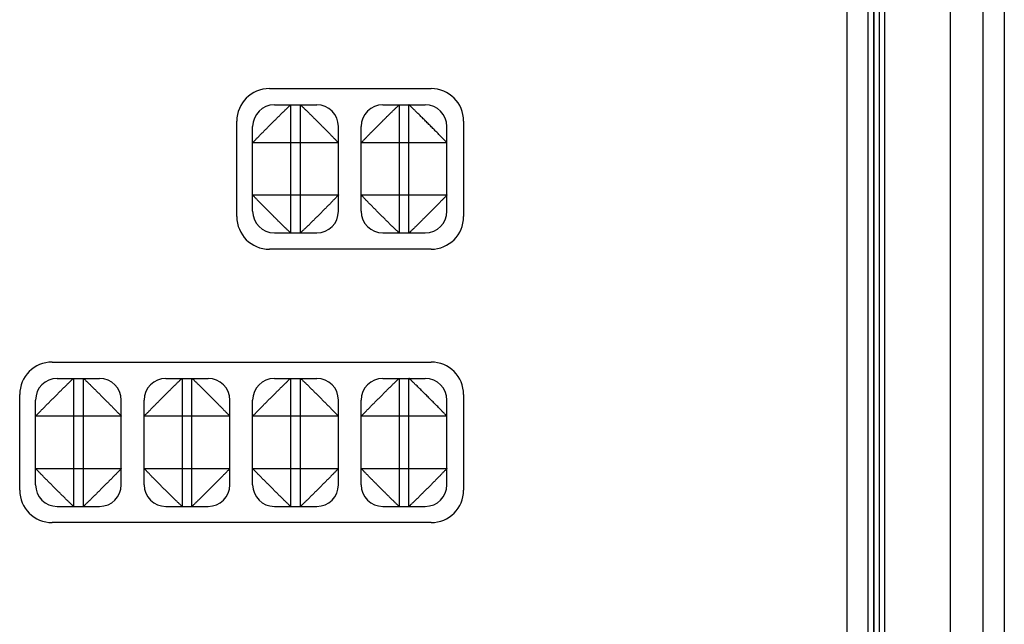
# Model space of a CAD drawing. Header units: inches. Extents: x 0 to 34, y 0 to 22.
# Tile 12 of 78: x 7.431 to 8.338, y 12.08 to 12.637. Entities that reach past the tile are written whole.
import ezdxf

# ---------------------------------------------------------------- set-up
doc = ezdxf.new("R2010")
doc.units = ezdxf.units.IN
doc.header["$LTSCALE"] = 1.87
doc.header["$MEASUREMENT"] = 0
doc.layers.get('0').update_dxf_attribs({"linetype": 'CONTINUOUS'})

msp = doc.modelspace()

# ---------------------------------------------------------------- linework, layer by layer
at = {"color": 7, "linetype": 'CONTINUOUS'}
for p, q in [((8.31898, 8.26771), (8.31898, 13.06551)), ((8.33845, 13.06551), (8.33845, 8.26772)), ((8.22845, 8.31597), (8.22845, 13.01813)), ((8.19345, 12.95183), (8.19345, 8.38351)), ((8.2131, 8.3835), (8.2131, 12.95182)), ((8.2181, 12.95181), (8.2181, 8.38352)), ((8.21829, 8.38352), (8.21829, 12.95181)), ((8.22328, 12.95182), (8.22328, 8.38351)), ((8.28845, 12.84725), (8.28845, 8.31597)), ((7.66131, 12.57385), (7.81031, 12.57385)), ((7.66595, 12.55885), (7.70495, 12.55885)), ((7.68095, 12.55885), (7.68095, 12.44085)), ((7.68995, 12.44085), (7.68995, 12.55885)), ((7.76595, 12.55885), (7.80495, 12.55885)), ((7.78095, 12.55885), (7.78095, 12.44085)), ((7.78995, 12.44085), (7.78995, 12.55885)), ((7.63131, 12.45585), (7.63131, 12.54385)), ((7.64595, 12.46085), (7.64595, 12.53885)), ((7.72495, 12.46085), (7.72495, 12.53885)), ((7.74595, 12.46085), (7.74595, 12.53885)), ((7.82495, 12.46085), (7.82495, 12.53885)), ((7.84031, 12.54385), (7.84031, 12.45585)), ((7.72495, 12.52385), (7.64595, 12.52385)), ((7.82495, 12.52385), (7.74595, 12.52385)), ((7.64595, 12.47585), (7.72495, 12.47585)), ((7.74595, 12.47585), (7.82495, 12.47585)), ((7.66595, 12.44085), (7.70495, 12.44085)), ((7.76595, 12.44085), (7.80495, 12.44085)), ((7.81031, 12.42585), (7.66131, 12.42585)), ((7.46131, 12.32185), (7.81031, 12.32185)), ((7.46595, 12.30685), (7.50495, 12.30685)), ((7.48095, 12.30685), (7.48095, 12.18885)), ((7.48995, 12.18885), (7.48995, 12.30685)), ((7.56595, 12.30685), (7.60495, 12.30685)), ((7.58095, 12.30685), (7.58095, 12.18885)), ((7.58995, 12.18885), (7.58995, 12.30685)), ((7.66595, 12.30685), (7.70495, 12.30685)), ((7.68095, 12.30685), (7.68095, 12.18885)), ((7.68995, 12.18885), (7.68995, 12.30685)), ((7.76595, 12.30685), (7.80495, 12.30685)), ((7.78095, 12.30685), (7.78095, 12.18885)), ((7.78995, 12.18885), (7.78995, 12.30685)), ((7.43131, 12.20385), (7.43131, 12.29185)), ((7.84031, 12.29185), (7.84031, 12.20385)), ((7.44595, 12.20885), (7.44595, 12.28685)), ((7.52495, 12.20885), (7.52495, 12.28685)), ((7.54595, 12.20885), (7.54595, 12.28685)), ((7.62495, 12.20885), (7.62495, 12.28685)), ((7.64595, 12.20885), (7.64595, 12.28685)), ((7.72495, 12.20885), (7.72495, 12.28685)), ((7.74595, 12.20885), (7.74595, 12.28685)), ((7.82495, 12.20885), (7.82495, 12.28685)), ((7.52495, 12.27185), (7.44595, 12.27185)), ((7.62495, 12.27185), (7.54595, 12.27185)), ((7.72495, 12.27185), (7.64595, 12.27185)), ((7.82495, 12.27185), (7.74595, 12.27185)), ((7.44595, 12.22385), (7.52495, 12.22385)), ((7.54595, 12.22385), (7.62495, 12.22385)), ((7.64595, 12.22385), (7.72495, 12.22385)), ((7.74595, 12.22385), (7.82495, 12.22385)), ((7.46595, 12.18885), (7.50495, 12.18885)), ((7.56595, 12.18885), (7.60495, 12.18885)), ((7.66595, 12.18885), (7.70495, 12.18885)), ((7.76595, 12.18885), (7.80495, 12.18885)), ((7.81031, 12.17385), (7.46131, 12.17385))]:
    msp.add_line(p, q, dxfattribs=at)
for centre, radius, start, end in [((7.66131, 12.54385), 0.03, 90, 180), ((7.81031, 12.54385), 0.03, 0, 90), ((7.66595, 12.53885), 0.02, 90, 180), ((7.70495, 12.53885), 0.02, 0, 90), ((7.76595, 12.53885), 0.02, 90, 180), ((7.80495, 12.53885), 0.02, 0, 90), ((7.66131, 12.45585), 0.03, 180, 270), ((7.66595, 12.46085), 0.02, 180, 270), ((7.70495, 12.46085), 0.02, 270, 360), ((7.76595, 12.46085), 0.02, 180, 270), ((7.80495, 12.46085), 0.02, 270, 360), ((7.81031, 12.45585), 0.03, 270, 360), ((7.46131, 12.29185), 0.03, 90, 180), ((7.81031, 12.29185), 0.03, 0, 90), ((7.46595, 12.28685), 0.02, 90, 180), ((7.50495, 12.28685), 0.02, 0, 90), ((7.56595, 12.28685), 0.02, 90, 180), ((7.60495, 12.28685), 0.02, 0, 90), ((7.66595, 12.28685), 0.02, 90, 180), ((7.70495, 12.28685), 0.02, 0, 90), ((7.76595, 12.28685), 0.02, 90, 180), ((7.80495, 12.28685), 0.02, 0, 90), ((7.46131, 12.20385), 0.03, 180, 270), ((7.46595, 12.20885), 0.02, 180, 270), ((7.50495, 12.20885), 0.02, 270, 360), ((7.56595, 12.20885), 0.02, 180, 270), ((7.60495, 12.20885), 0.02, 270, 360), ((7.66595, 12.20885), 0.02, 180, 270), ((7.70495, 12.20885), 0.02, 270, 360), ((7.76595, 12.20885), 0.02, 180, 270), ((7.80495, 12.20885), 0.02, 270, 360), ((7.81031, 12.20385), 0.03, 270, 360)]:
    msp.add_arc(centre, radius, start, end, dxfattribs=at)
for points, knots in [([(7.64595, 12.52385), (7.64595, 12.52391), (7.64608, 12.52404), (7.64629, 12.5243), (7.64667, 12.5247), (7.64716, 12.52522), (7.64778, 12.52586), (7.64851, 12.52662), (7.64935, 12.52747), (7.65027, 12.52842), (7.65127, 12.52946), (7.65235, 12.53058), (7.65348, 12.53176), (7.65463, 12.53294), (7.65579, 12.5341), (7.65693, 12.53523), (7.65807, 12.53635), (7.6592, 12.53748), (7.66034, 12.53864), (7.6615, 12.53982), (7.66269, 12.54102), (7.66391, 12.54223), (7.66513, 12.54343), (7.66632, 12.54461), (7.66747, 12.54576), (7.66859, 12.54688), (7.66972, 12.54801), (7.67085, 12.54914), (7.672, 12.55029), (7.67316, 12.55144), (7.67432, 12.55255), (7.67544, 12.55363), (7.67648, 12.55464), (7.67744, 12.55557), (7.6783, 12.5564), (7.67904, 12.55712), (7.67968, 12.55773), (7.68019, 12.5582), (7.68056, 12.55855), (7.6808, 12.55873), (7.68091, 12.55885), (7.68095, 12.55885)], [0, 0, 0, 0, 0.003157, 0.010173, 0.02106, 0.0357, 0.053878, 0.075227, 0.099351, 0.12608, 0.155362, 0.187061, 0.220323, 0.25401, 0.287105, 0.319518, 0.351618, 0.383875, 0.416612, 0.449984, 0.484168, 0.519061, 0.553899, 0.587826, 0.620417, 0.652326, 0.684298, 0.716809, 0.74974, 0.7828, 0.815519, 0.847093, 0.876678, 0.903698, 0.927894, 0.949032, 0.9668, 0.980902, 0.991158, 0.997501, 1, 1, 1, 1]), ([(7.68995, 12.55885), (7.69001, 12.55885), (7.69014, 12.55873), (7.6904, 12.55852), (7.6908, 12.55814), (7.69132, 12.55765), (7.69196, 12.55702), (7.69272, 12.55629), (7.69357, 12.55546), (7.69452, 12.55454), (7.69556, 12.55354), (7.69668, 12.55246), (7.69786, 12.55133), (7.69904, 12.55018), (7.7002, 12.54902), (7.70133, 12.54787), (7.70245, 12.54674), (7.70358, 12.5456), (7.70474, 12.54447), (7.70592, 12.5433), (7.70712, 12.54211), (7.70833, 12.5409), (7.70953, 12.53968), (7.71071, 12.53849), (7.71186, 12.53734), (7.71298, 12.53622), (7.71411, 12.53509), (7.71524, 12.53395), (7.71639, 12.5328), (7.71754, 12.53164), (7.71865, 12.53049), (7.71973, 12.52937), (7.72074, 12.52832), (7.72167, 12.52737), (7.7225, 12.52651), (7.72322, 12.52576), (7.72383, 12.52513), (7.7243, 12.52462), (7.72465, 12.52425), (7.72483, 12.52401), (7.72495, 12.5239), (7.72495, 12.52385)], [0, 0, 0, 0, 0.003157, 0.010173, 0.02106, 0.0357, 0.053878, 0.075227, 0.099351, 0.12608, 0.155362, 0.187061, 0.220323, 0.25401, 0.287105, 0.319518, 0.351618, 0.383875, 0.416612, 0.449984, 0.484168, 0.519061, 0.553899, 0.587826, 0.620417, 0.652326, 0.684298, 0.716809, 0.74974, 0.7828, 0.815519, 0.847093, 0.876678, 0.903698, 0.927894, 0.949032, 0.9668, 0.980902, 0.991158, 0.997501, 1, 1, 1, 1]), ([(7.74595, 12.52385), (7.74595, 12.52391), (7.74608, 12.52404), (7.74629, 12.5243), (7.74667, 12.5247), (7.74716, 12.52522), (7.74778, 12.52586), (7.74851, 12.52662), (7.74935, 12.52747), (7.75027, 12.52842), (7.75127, 12.52946), (7.75235, 12.53058), (7.75348, 12.53176), (7.75463, 12.53294), (7.75579, 12.5341), (7.75693, 12.53523), (7.75807, 12.53635), (7.7592, 12.53748), (7.76034, 12.53864), (7.7615, 12.53982), (7.76269, 12.54102), (7.76391, 12.54223), (7.76513, 12.54343), (7.76632, 12.54461), (7.76747, 12.54576), (7.76859, 12.54688), (7.76972, 12.54801), (7.77085, 12.54914), (7.772, 12.55029), (7.77316, 12.55144), (7.77432, 12.55255), (7.77544, 12.55363), (7.77648, 12.55464), (7.77744, 12.55557), (7.7783, 12.5564), (7.77904, 12.55712), (7.77968, 12.55773), (7.78019, 12.5582), (7.78056, 12.55855), (7.7808, 12.55873), (7.78091, 12.55885), (7.78095, 12.55885)], [0, 0, 0, 0, 0.003157, 0.010173, 0.02106, 0.0357, 0.053878, 0.075227, 0.099351, 0.12608, 0.155362, 0.187061, 0.220323, 0.25401, 0.287105, 0.319518, 0.351618, 0.383875, 0.416612, 0.449984, 0.484168, 0.519061, 0.553899, 0.587826, 0.620417, 0.652326, 0.684298, 0.716809, 0.74974, 0.7828, 0.815519, 0.847093, 0.876678, 0.903698, 0.927894, 0.949032, 0.9668, 0.980902, 0.991158, 0.997501, 1, 1, 1, 1]), ([(7.82495, 12.52385), (7.82495, 12.52391), (7.82483, 12.52404), (7.82463, 12.52429), (7.82427, 12.52466), (7.8238, 12.52516), (7.82321, 12.52578), (7.82251, 12.5265), (7.82171, 12.52732), (7.82081, 12.52825), (7.8198, 12.52929), (7.8187, 12.53044), (7.81749, 12.53169), (7.8162, 12.53301), (7.81485, 12.53438), (7.81344, 12.53577), (7.812, 12.53719), (7.81053, 12.53866), (7.80906, 12.54015), (7.80758, 12.54165), (7.80608, 12.54315), (7.80458, 12.54463), (7.8031, 12.54609), (7.80166, 12.54752), (7.80027, 12.54892), (7.79893, 12.55026), (7.79764, 12.55154), (7.7964, 12.55274), (7.79526, 12.55384), (7.79422, 12.55484), (7.7933, 12.55573), (7.79248, 12.55653), (7.79177, 12.55721), (7.79117, 12.55779), (7.79068, 12.55823), (7.79033, 12.55857), (7.79009, 12.55874), (7.78999, 12.55885), (7.78995, 12.55885)], [0, 0, 0, 0, 0.003084, 0.009811, 0.020215, 0.034185, 0.051538, 0.071966, 0.095163, 0.121203, 0.150217, 0.182593, 0.217935, 0.255494, 0.294468, 0.334508, 0.375502, 0.41732, 0.459742, 0.502507, 0.545379, 0.588068, 0.630179, 0.671289, 0.711087, 0.749448, 0.786277, 0.821233, 0.853605, 0.882768, 0.908624, 0.931481, 0.951504, 0.968465, 0.981962, 0.991746, 0.997729, 1, 1, 1, 1]), ([(7.68095, 12.44085), (7.6809, 12.44085), (7.68076, 12.44098), (7.6805, 12.44119), (7.68011, 12.44157), (7.67959, 12.44206), (7.67895, 12.44268), (7.67819, 12.44341), (7.67734, 12.44425), (7.67639, 12.44517), (7.67535, 12.44617), (7.67423, 12.44725), (7.67305, 12.44838), (7.67187, 12.44953), (7.67071, 12.45069), (7.66958, 12.45183), (7.66846, 12.45297), (7.66733, 12.4541), (7.66617, 12.45524), (7.66499, 12.4564), (7.66379, 12.45759), (7.66258, 12.45881), (7.66138, 12.46003), (7.6602, 12.46122), (7.65905, 12.46237), (7.65793, 12.46349), (7.6568, 12.46462), (7.65566, 12.46575), (7.65452, 12.4669), (7.65337, 12.46806), (7.65225, 12.46922), (7.65118, 12.47034), (7.65017, 12.47138), (7.64924, 12.47234), (7.64841, 12.4732), (7.64769, 12.47394), (7.64708, 12.47458), (7.64661, 12.47509), (7.64625, 12.47546), (7.64608, 12.4757), (7.64595, 12.47581), (7.64595, 12.47585)], [0, 0, 0, 0, 0.003157, 0.010173, 0.02106, 0.0357, 0.053878, 0.075227, 0.099351, 0.12608, 0.155362, 0.187061, 0.220323, 0.25401, 0.287105, 0.319518, 0.351618, 0.383875, 0.416612, 0.449984, 0.484168, 0.519061, 0.553899, 0.587826, 0.620417, 0.652326, 0.684298, 0.716809, 0.74974, 0.7828, 0.815519, 0.847093, 0.876678, 0.903698, 0.927894, 0.949032, 0.9668, 0.980902, 0.991158, 0.997501, 1, 1, 1, 1]), ([(7.72495, 12.47585), (7.72495, 12.47581), (7.72483, 12.4757), (7.72465, 12.47546), (7.7243, 12.47509), (7.72383, 12.47458), (7.72322, 12.47395), (7.7225, 12.4732), (7.72167, 12.47234), (7.72074, 12.47139), (7.71973, 12.47034), (7.71865, 12.46921), (7.71752, 12.46805), (7.71638, 12.46689), (7.71524, 12.46575), (7.71411, 12.46463), (7.71298, 12.4635), (7.71185, 12.46236), (7.71071, 12.46121), (7.70954, 12.46002), (7.70834, 12.45882), (7.70713, 12.45761), (7.70592, 12.45641), (7.70475, 12.45525), (7.7036, 12.45411), (7.70248, 12.45299), (7.70136, 12.45187), (7.70022, 12.45072), (7.69907, 12.44956), (7.69789, 12.4484), (7.69672, 12.44727), (7.69558, 12.44619), (7.69452, 12.44517), (7.69357, 12.44424), (7.69271, 12.44341), (7.69195, 12.44267), (7.69131, 12.44205), (7.69079, 12.44156), (7.6904, 12.44118), (7.69014, 12.44098), (7.69001, 12.44085), (7.68995, 12.44085)], [0, 0, 0, 0, 0.002498, 0.008838, 0.019091, 0.033188, 0.05094, 0.072038, 0.096173, 0.123154, 0.152809, 0.184651, 0.217672, 0.250781, 0.283329, 0.315449, 0.347467, 0.379758, 0.412542, 0.446041, 0.480461, 0.515388, 0.549971, 0.583398, 0.615672, 0.647502, 0.679531, 0.712102, 0.745197, 0.778692, 0.812035, 0.844116, 0.87383, 0.900793, 0.925026, 0.946371, 0.964534, 0.979142, 0.98997, 0.996914, 1, 1, 1, 1]), ([(7.78095, 12.44085), (7.7809, 12.44085), (7.78076, 12.44098), (7.7805, 12.44119), (7.78011, 12.44157), (7.77959, 12.44206), (7.77895, 12.44268), (7.77819, 12.44341), (7.77734, 12.44425), (7.77639, 12.44517), (7.77535, 12.44617), (7.77423, 12.44725), (7.77305, 12.44838), (7.77187, 12.44953), (7.77071, 12.45069), (7.76958, 12.45183), (7.76846, 12.45297), (7.76733, 12.4541), (7.76617, 12.45524), (7.76499, 12.4564), (7.76379, 12.45759), (7.76258, 12.45881), (7.76138, 12.46003), (7.7602, 12.46122), (7.75905, 12.46237), (7.75793, 12.46349), (7.7568, 12.46462), (7.75566, 12.46575), (7.75452, 12.4669), (7.75337, 12.46806), (7.75225, 12.46922), (7.75118, 12.47034), (7.75017, 12.47138), (7.74924, 12.47234), (7.74841, 12.4732), (7.74769, 12.47394), (7.74708, 12.47458), (7.74661, 12.47509), (7.74625, 12.47546), (7.74608, 12.4757), (7.74595, 12.47581), (7.74595, 12.47585)], [0, 0, 0, 0, 0.003157, 0.010173, 0.02106, 0.0357, 0.053878, 0.075227, 0.099351, 0.12608, 0.155362, 0.187061, 0.220323, 0.25401, 0.287105, 0.319518, 0.351618, 0.383875, 0.416612, 0.449984, 0.484168, 0.519061, 0.553899, 0.587826, 0.620417, 0.652326, 0.684298, 0.716809, 0.74974, 0.7828, 0.815519, 0.847093, 0.876678, 0.903698, 0.927894, 0.949032, 0.9668, 0.980902, 0.991158, 0.997501, 1, 1, 1, 1]), ([(7.82495, 12.47585), (7.82495, 12.4758), (7.82483, 12.47566), (7.82462, 12.4754), (7.82424, 12.47501), (7.82375, 12.47449), (7.82312, 12.47385), (7.82239, 12.47309), (7.82156, 12.47224), (7.82064, 12.47129), (7.81964, 12.47025), (7.81856, 12.46913), (7.81743, 12.46795), (7.81628, 12.46677), (7.81512, 12.46561), (7.81397, 12.46448), (7.81284, 12.46336), (7.8117, 12.46223), (7.81057, 12.46107), (7.8094, 12.45989), (7.80821, 12.45869), (7.807, 12.45748), (7.80578, 12.45628), (7.80459, 12.4551), (7.80344, 12.45395), (7.80232, 12.45283), (7.80119, 12.4517), (7.80005, 12.45056), (7.7989, 12.44942), (7.79774, 12.44827), (7.79659, 12.44715), (7.79547, 12.44608), (7.79442, 12.44507), (7.79347, 12.44414), (7.79261, 12.44331), (7.79186, 12.44259), (7.79123, 12.44198), (7.79072, 12.44151), (7.79035, 12.44115), (7.79011, 12.44098), (7.79, 12.44085), (7.78995, 12.44085)], [0, 0, 0, 0, 0.003157, 0.010173, 0.02106, 0.0357, 0.053878, 0.075227, 0.099351, 0.12608, 0.155362, 0.187061, 0.220323, 0.25401, 0.287105, 0.319518, 0.351618, 0.383875, 0.416612, 0.449984, 0.484168, 0.519061, 0.553899, 0.587826, 0.620417, 0.652326, 0.684298, 0.716809, 0.74974, 0.7828, 0.815519, 0.847093, 0.876678, 0.903698, 0.927894, 0.949032, 0.9668, 0.980902, 0.991158, 0.997501, 1, 1, 1, 1]), ([(7.44595, 12.27185), (7.44595, 12.27191), (7.44608, 12.27204), (7.44629, 12.2723), (7.44667, 12.2727), (7.44716, 12.27322), (7.44778, 12.27386), (7.44851, 12.27462), (7.44935, 12.27547), (7.45027, 12.27642), (7.45127, 12.27746), (7.45235, 12.27858), (7.45348, 12.27976), (7.45463, 12.28094), (7.45579, 12.2821), (7.45693, 12.28323), (7.45807, 12.28435), (7.4592, 12.28548), (7.46034, 12.28664), (7.4615, 12.28782), (7.46269, 12.28902), (7.46391, 12.29023), (7.46513, 12.29143), (7.46632, 12.29261), (7.46747, 12.29376), (7.46859, 12.29488), (7.46972, 12.29601), (7.47085, 12.29714), (7.472, 12.29829), (7.47316, 12.29944), (7.47432, 12.30055), (7.47544, 12.30163), (7.47648, 12.30264), (7.47744, 12.30357), (7.4783, 12.3044), (7.47904, 12.30512), (7.47968, 12.30573), (7.48019, 12.3062), (7.48056, 12.30655), (7.4808, 12.30673), (7.48091, 12.30685), (7.48095, 12.30685)], [0, 0, 0, 0, 0.003157, 0.010173, 0.02106, 0.0357, 0.053878, 0.075227, 0.099351, 0.12608, 0.155362, 0.187061, 0.220323, 0.25401, 0.287105, 0.319518, 0.351618, 0.383875, 0.416612, 0.449984, 0.484168, 0.519061, 0.553899, 0.587826, 0.620417, 0.652326, 0.684298, 0.716809, 0.74974, 0.7828, 0.815519, 0.847093, 0.876678, 0.903698, 0.927894, 0.949032, 0.9668, 0.980902, 0.991158, 0.997501, 1, 1, 1, 1]), ([(7.48995, 12.30685), (7.49001, 12.30685), (7.49014, 12.30673), (7.4904, 12.30652), (7.4908, 12.30614), (7.49132, 12.30565), (7.49196, 12.30502), (7.49272, 12.30429), (7.49357, 12.30346), (7.49452, 12.30254), (7.49556, 12.30154), (7.49668, 12.30046), (7.49786, 12.29933), (7.49904, 12.29818), (7.5002, 12.29702), (7.50133, 12.29587), (7.50245, 12.29474), (7.50358, 12.2936), (7.50474, 12.29247), (7.50592, 12.2913), (7.50712, 12.29011), (7.50833, 12.2889), (7.50953, 12.28768), (7.51071, 12.28649), (7.51186, 12.28534), (7.51298, 12.28422), (7.51411, 12.28309), (7.51524, 12.28195), (7.51639, 12.2808), (7.51754, 12.27964), (7.51865, 12.27849), (7.51973, 12.27737), (7.52074, 12.27632), (7.52167, 12.27537), (7.5225, 12.27451), (7.52322, 12.27376), (7.52383, 12.27313), (7.5243, 12.27262), (7.52465, 12.27225), (7.52483, 12.27201), (7.52495, 12.2719), (7.52495, 12.27185)], [0, 0, 0, 0, 0.003157, 0.010173, 0.02106, 0.0357, 0.053878, 0.075227, 0.099351, 0.12608, 0.155362, 0.187061, 0.220323, 0.25401, 0.287105, 0.319518, 0.351618, 0.383875, 0.416612, 0.449984, 0.484168, 0.519061, 0.553899, 0.587826, 0.620417, 0.652326, 0.684298, 0.716809, 0.74974, 0.7828, 0.815519, 0.847093, 0.876678, 0.903698, 0.927894, 0.949032, 0.9668, 0.980902, 0.991158, 0.997501, 1, 1, 1, 1]), ([(7.54595, 12.27185), (7.54595, 12.2719), (7.54608, 12.27201), (7.54625, 12.27225), (7.54661, 12.27262), (7.54708, 12.27313), (7.54768, 12.27376), (7.54841, 12.27451), (7.54924, 12.27536), (7.55017, 12.27632), (7.55118, 12.27737), (7.55226, 12.2785), (7.55338, 12.27966), (7.55453, 12.28082), (7.55567, 12.28196), (7.5568, 12.28308), (7.55793, 12.28421), (7.55906, 12.28534), (7.5602, 12.2865), (7.56137, 12.28769), (7.56257, 12.28889), (7.56378, 12.2901), (7.56499, 12.29129), (7.56616, 12.29246), (7.56731, 12.29359), (7.56843, 12.29471), (7.56955, 12.29584), (7.57069, 12.29699), (7.57184, 12.29815), (7.57302, 12.2993), (7.57419, 12.30044), (7.57533, 12.30152), (7.57639, 12.30254), (7.57734, 12.30347), (7.5782, 12.3043), (7.57896, 12.30503), (7.5796, 12.30565), (7.58012, 12.30615), (7.58051, 12.30652), (7.58077, 12.30673), (7.5809, 12.30685), (7.58095, 12.30685)], [0, 0, 0, 0, 0.002498, 0.008838, 0.019091, 0.033188, 0.05094, 0.072038, 0.096173, 0.123154, 0.152809, 0.184651, 0.217672, 0.250781, 0.283329, 0.315449, 0.347467, 0.379758, 0.412542, 0.446041, 0.480461, 0.515388, 0.549971, 0.583398, 0.615672, 0.647502, 0.679531, 0.712102, 0.745197, 0.778692, 0.812035, 0.844116, 0.87383, 0.900793, 0.925026, 0.946371, 0.964534, 0.979142, 0.98997, 0.996914, 1, 1, 1, 1]), ([(7.58995, 12.30685), (7.59001, 12.30685), (7.59014, 12.30673), (7.5904, 12.30652), (7.5908, 12.30614), (7.59132, 12.30565), (7.59196, 12.30502), (7.59272, 12.30429), (7.59357, 12.30346), (7.59452, 12.30254), (7.59556, 12.30154), (7.59668, 12.30046), (7.59786, 12.29933), (7.59904, 12.29818), (7.6002, 12.29702), (7.60133, 12.29587), (7.60245, 12.29474), (7.60358, 12.2936), (7.60474, 12.29247), (7.60592, 12.2913), (7.60712, 12.29011), (7.60833, 12.2889), (7.60953, 12.28768), (7.61071, 12.28649), (7.61186, 12.28534), (7.61298, 12.28422), (7.61411, 12.28309), (7.61524, 12.28195), (7.61639, 12.2808), (7.61754, 12.27964), (7.61865, 12.27849), (7.61973, 12.27737), (7.62074, 12.27632), (7.62167, 12.27537), (7.6225, 12.27451), (7.62322, 12.27376), (7.62383, 12.27313), (7.6243, 12.27262), (7.62465, 12.27225), (7.62483, 12.27201), (7.62495, 12.2719), (7.62495, 12.27185)], [0, 0, 0, 0, 0.003157, 0.010173, 0.02106, 0.0357, 0.053878, 0.075227, 0.099351, 0.12608, 0.155362, 0.187061, 0.220323, 0.25401, 0.287105, 0.319518, 0.351618, 0.383875, 0.416612, 0.449984, 0.484168, 0.519061, 0.553899, 0.587826, 0.620417, 0.652326, 0.684298, 0.716809, 0.74974, 0.7828, 0.815519, 0.847093, 0.876678, 0.903698, 0.927894, 0.949032, 0.9668, 0.980902, 0.991158, 0.997501, 1, 1, 1, 1]), ([(7.64595, 12.27185), (7.64595, 12.27191), (7.64608, 12.27204), (7.64629, 12.2723), (7.64667, 12.2727), (7.64716, 12.27322), (7.64778, 12.27386), (7.64851, 12.27462), (7.64935, 12.27547), (7.65027, 12.27642), (7.65127, 12.27746), (7.65235, 12.27858), (7.65348, 12.27976), (7.65463, 12.28094), (7.65579, 12.2821), (7.65693, 12.28323), (7.65807, 12.28435), (7.6592, 12.28548), (7.66034, 12.28664), (7.6615, 12.28782), (7.66269, 12.28902), (7.66391, 12.29023), (7.66513, 12.29143), (7.66632, 12.29261), (7.66747, 12.29376), (7.66859, 12.29488), (7.66972, 12.29601), (7.67085, 12.29714), (7.672, 12.29829), (7.67316, 12.29944), (7.67432, 12.30055), (7.67544, 12.30163), (7.67648, 12.30264), (7.67744, 12.30357), (7.6783, 12.3044), (7.67904, 12.30512), (7.67968, 12.30573), (7.68019, 12.3062), (7.68056, 12.30655), (7.6808, 12.30673), (7.68091, 12.30685), (7.68095, 12.30685)], [0, 0, 0, 0, 0.003157, 0.010173, 0.02106, 0.0357, 0.053878, 0.075227, 0.099351, 0.12608, 0.155362, 0.187061, 0.220323, 0.25401, 0.287105, 0.319518, 0.351618, 0.383875, 0.416612, 0.449984, 0.484168, 0.519061, 0.553899, 0.587826, 0.620417, 0.652326, 0.684298, 0.716809, 0.74974, 0.7828, 0.815519, 0.847093, 0.876678, 0.903698, 0.927894, 0.949032, 0.9668, 0.980902, 0.991158, 0.997501, 1, 1, 1, 1]), ([(7.68995, 12.30685), (7.69001, 12.30685), (7.69014, 12.30673), (7.6904, 12.30652), (7.6908, 12.30614), (7.69132, 12.30565), (7.69196, 12.30502), (7.69272, 12.30429), (7.69357, 12.30346), (7.69452, 12.30254), (7.69556, 12.30154), (7.69668, 12.30046), (7.69786, 12.29933), (7.69904, 12.29818), (7.7002, 12.29702), (7.70133, 12.29587), (7.70245, 12.29474), (7.70358, 12.2936), (7.70474, 12.29247), (7.70592, 12.2913), (7.70712, 12.29011), (7.70833, 12.2889), (7.70953, 12.28768), (7.71071, 12.28649), (7.71186, 12.28534), (7.71298, 12.28422), (7.71411, 12.28309), (7.71524, 12.28195), (7.71639, 12.2808), (7.71754, 12.27964), (7.71865, 12.27849), (7.71973, 12.27737), (7.72074, 12.27632), (7.72167, 12.27537), (7.7225, 12.27451), (7.72322, 12.27376), (7.72383, 12.27313), (7.7243, 12.27262), (7.72465, 12.27225), (7.72483, 12.27201), (7.72495, 12.2719), (7.72495, 12.27185)], [0, 0, 0, 0, 0.003157, 0.010173, 0.02106, 0.0357, 0.053878, 0.075227, 0.099351, 0.12608, 0.155362, 0.187061, 0.220323, 0.25401, 0.287105, 0.319518, 0.351618, 0.383875, 0.416612, 0.449984, 0.484168, 0.519061, 0.553899, 0.587826, 0.620417, 0.652326, 0.684298, 0.716809, 0.74974, 0.7828, 0.815519, 0.847093, 0.876678, 0.903698, 0.927894, 0.949032, 0.9668, 0.980902, 0.991158, 0.997501, 1, 1, 1, 1]), ([(7.74595, 12.27185), (7.74595, 12.27191), (7.74608, 12.27204), (7.74629, 12.2723), (7.74667, 12.2727), (7.74716, 12.27322), (7.74778, 12.27386), (7.74851, 12.27462), (7.74935, 12.27547), (7.75027, 12.27642), (7.75127, 12.27746), (7.75235, 12.27858), (7.75348, 12.27976), (7.75463, 12.28094), (7.75579, 12.2821), (7.75693, 12.28323), (7.75807, 12.28435), (7.7592, 12.28548), (7.76034, 12.28664), (7.7615, 12.28782), (7.76269, 12.28902), (7.76391, 12.29023), (7.76513, 12.29143), (7.76632, 12.29261), (7.76747, 12.29376), (7.76859, 12.29488), (7.76972, 12.29601), (7.77085, 12.29714), (7.772, 12.29829), (7.77316, 12.29944), (7.77432, 12.30055), (7.77544, 12.30163), (7.77648, 12.30264), (7.77744, 12.30357), (7.7783, 12.3044), (7.77904, 12.30512), (7.77968, 12.30573), (7.78019, 12.3062), (7.78056, 12.30655), (7.7808, 12.30673), (7.78091, 12.30685), (7.78095, 12.30685)], [0, 0, 0, 0, 0.003157, 0.010173, 0.02106, 0.0357, 0.053878, 0.075227, 0.099351, 0.12608, 0.155362, 0.187061, 0.220323, 0.25401, 0.287105, 0.319518, 0.351618, 0.383875, 0.416612, 0.449984, 0.484168, 0.519061, 0.553899, 0.587826, 0.620417, 0.652326, 0.684298, 0.716809, 0.74974, 0.7828, 0.815519, 0.847093, 0.876678, 0.903698, 0.927894, 0.949032, 0.9668, 0.980902, 0.991158, 0.997501, 1, 1, 1, 1]), ([(7.82495, 12.27185), (7.82495, 12.27191), (7.82483, 12.27205), (7.82462, 12.27231), (7.82423, 12.2727), (7.82374, 12.27323), (7.82311, 12.27387), (7.82238, 12.27464), (7.82153, 12.2755), (7.82059, 12.27648), (7.81952, 12.27757), (7.81836, 12.27879), (7.81709, 12.2801), (7.81574, 12.28148), (7.81433, 12.28289), (7.81286, 12.28434), (7.81137, 12.28582), (7.80986, 12.28734), (7.80834, 12.28888), (7.80681, 12.29043), (7.80527, 12.29196), (7.80373, 12.29347), (7.80223, 12.29495), (7.80078, 12.2964), (7.79939, 12.29781), (7.79804, 12.29915), (7.79675, 12.3004), (7.79554, 12.30156), (7.79445, 12.30262), (7.79347, 12.30356), (7.79262, 12.3044), (7.79187, 12.30512), (7.79123, 12.30573), (7.79072, 12.3062), (7.79035, 12.30656), (7.7901, 12.30673), (7.78999, 12.30685), (7.78995, 12.30685)], [0, 0, 0, 0, 0.003223, 0.010306, 0.021273, 0.036, 0.054275, 0.075748, 0.100132, 0.127559, 0.158222, 0.192417, 0.229539, 0.268729, 0.30922, 0.350797, 0.393331, 0.436654, 0.480486, 0.524556, 0.5686, 0.612229, 0.654992, 0.696468, 0.736463, 0.774874, 0.811478, 0.845565, 0.876405, 0.903701, 0.927766, 0.94882, 0.966695, 0.980948, 0.991289, 0.99761, 1, 1, 1, 1]), ([(7.48095, 12.18885), (7.4809, 12.18885), (7.48076, 12.18898), (7.4805, 12.18919), (7.48011, 12.18957), (7.47959, 12.19006), (7.47895, 12.19068), (7.47819, 12.19141), (7.47734, 12.19225), (7.47639, 12.19317), (7.47535, 12.19417), (7.47423, 12.19525), (7.47305, 12.19638), (7.47187, 12.19753), (7.47071, 12.19869), (7.46958, 12.19983), (7.46846, 12.20097), (7.46733, 12.2021), (7.46617, 12.20324), (7.46499, 12.2044), (7.46379, 12.20559), (7.46258, 12.20681), (7.46138, 12.20803), (7.4602, 12.20922), (7.45905, 12.21037), (7.45793, 12.21149), (7.4568, 12.21262), (7.45566, 12.21375), (7.45452, 12.2149), (7.45337, 12.21606), (7.45225, 12.21722), (7.45118, 12.21834), (7.45017, 12.21938), (7.44924, 12.22034), (7.44841, 12.2212), (7.44769, 12.22194), (7.44708, 12.22258), (7.44661, 12.22309), (7.44625, 12.22346), (7.44608, 12.2237), (7.44595, 12.22381), (7.44595, 12.22385)], [0, 0, 0, 0, 0.003157, 0.010173, 0.02106, 0.0357, 0.053878, 0.075227, 0.099351, 0.12608, 0.155362, 0.187061, 0.220323, 0.25401, 0.287105, 0.319518, 0.351618, 0.383875, 0.416612, 0.449984, 0.484168, 0.519061, 0.553899, 0.587826, 0.620417, 0.652326, 0.684298, 0.716809, 0.74974, 0.7828, 0.815519, 0.847093, 0.876678, 0.903698, 0.927894, 0.949032, 0.9668, 0.980902, 0.991158, 0.997501, 1, 1, 1, 1]), ([(7.52495, 12.22385), (7.52495, 12.22381), (7.52483, 12.2237), (7.52465, 12.22346), (7.5243, 12.22309), (7.52383, 12.22258), (7.52322, 12.22195), (7.5225, 12.2212), (7.52167, 12.22034), (7.52074, 12.21939), (7.51973, 12.21834), (7.51865, 12.21721), (7.51752, 12.21605), (7.51638, 12.21489), (7.51524, 12.21375), (7.51411, 12.21263), (7.51298, 12.2115), (7.51185, 12.21036), (7.51071, 12.20921), (7.50954, 12.20802), (7.50834, 12.20682), (7.50713, 12.20561), (7.50592, 12.20441), (7.50475, 12.20325), (7.5036, 12.20211), (7.50248, 12.20099), (7.50136, 12.19987), (7.50022, 12.19872), (7.49907, 12.19756), (7.49789, 12.1964), (7.49672, 12.19527), (7.49558, 12.19419), (7.49452, 12.19317), (7.49357, 12.19224), (7.49271, 12.19141), (7.49195, 12.19067), (7.49131, 12.19005), (7.49079, 12.18956), (7.4904, 12.18918), (7.49014, 12.18898), (7.49001, 12.18885), (7.48995, 12.18885)], [0, 0, 0, 0, 0.002498, 0.008838, 0.019091, 0.033188, 0.05094, 0.072038, 0.096173, 0.123154, 0.152809, 0.184651, 0.217672, 0.250781, 0.283329, 0.315449, 0.347467, 0.379758, 0.412542, 0.446041, 0.480461, 0.515388, 0.549971, 0.583398, 0.615672, 0.647502, 0.679531, 0.712102, 0.745197, 0.778692, 0.812035, 0.844116, 0.87383, 0.900793, 0.925026, 0.946371, 0.964534, 0.979142, 0.98997, 0.996914, 1, 1, 1, 1]), ([(7.58095, 12.18885), (7.58091, 12.18885), (7.5808, 12.18898), (7.58056, 12.18915), (7.58019, 12.18951), (7.57968, 12.18998), (7.57905, 12.19058), (7.5783, 12.19131), (7.57744, 12.19214), (7.57649, 12.19307), (7.57544, 12.19408), (7.57431, 12.19516), (7.57315, 12.19628), (7.57199, 12.19743), (7.57085, 12.19857), (7.56973, 12.1997), (7.5686, 12.20083), (7.56746, 12.20196), (7.56631, 12.2031), (7.56512, 12.20427), (7.56392, 12.20547), (7.56271, 12.20668), (7.56151, 12.20789), (7.56035, 12.20906), (7.55921, 12.21021), (7.55809, 12.21133), (7.55697, 12.21245), (7.55582, 12.21359), (7.55466, 12.21474), (7.5535, 12.21592), (7.55237, 12.21709), (7.55129, 12.21823), (7.55027, 12.21929), (7.54934, 12.22024), (7.54851, 12.2211), (7.54777, 12.22186), (7.54715, 12.2225), (7.54666, 12.22302), (7.54628, 12.22341), (7.54608, 12.22367), (7.54595, 12.2238), (7.54595, 12.22385)], [0, 0, 0, 0, 0.002498, 0.008838, 0.019091, 0.033188, 0.05094, 0.072038, 0.096173, 0.123154, 0.152809, 0.184651, 0.217672, 0.250781, 0.283329, 0.315449, 0.347467, 0.379758, 0.412542, 0.446041, 0.480461, 0.515388, 0.549971, 0.583398, 0.615672, 0.647502, 0.679531, 0.712102, 0.745197, 0.778692, 0.812035, 0.844116, 0.87383, 0.900793, 0.925026, 0.946371, 0.964534, 0.979142, 0.98997, 0.996914, 1, 1, 1, 1]), ([(7.62495, 12.22385), (7.62495, 12.22381), (7.62483, 12.2237), (7.62465, 12.22346), (7.6243, 12.22309), (7.62383, 12.22258), (7.62322, 12.22195), (7.6225, 12.2212), (7.62167, 12.22034), (7.62074, 12.21939), (7.61973, 12.21834), (7.61865, 12.21721), (7.61752, 12.21605), (7.61638, 12.21489), (7.61524, 12.21375), (7.61411, 12.21263), (7.61298, 12.2115), (7.61185, 12.21036), (7.61071, 12.20921), (7.60954, 12.20802), (7.60834, 12.20682), (7.60713, 12.20561), (7.60592, 12.20441), (7.60475, 12.20325), (7.6036, 12.20211), (7.60248, 12.20099), (7.60136, 12.19987), (7.60022, 12.19872), (7.59907, 12.19756), (7.59789, 12.1964), (7.59672, 12.19527), (7.59558, 12.19419), (7.59452, 12.19317), (7.59357, 12.19224), (7.59271, 12.19141), (7.59195, 12.19067), (7.59131, 12.19005), (7.59079, 12.18956), (7.5904, 12.18918), (7.59014, 12.18898), (7.59001, 12.18885), (7.58995, 12.18885)], [0, 0, 0, 0, 0.002498, 0.008838, 0.019091, 0.033188, 0.05094, 0.072038, 0.096173, 0.123154, 0.152809, 0.184651, 0.217672, 0.250781, 0.283329, 0.315449, 0.347467, 0.379758, 0.412542, 0.446041, 0.480461, 0.515388, 0.549971, 0.583398, 0.615672, 0.647502, 0.679531, 0.712102, 0.745197, 0.778692, 0.812035, 0.844116, 0.87383, 0.900793, 0.925026, 0.946371, 0.964534, 0.979142, 0.98997, 0.996914, 1, 1, 1, 1]), ([(7.68095, 12.18885), (7.6809, 12.18885), (7.68076, 12.18898), (7.6805, 12.18919), (7.68011, 12.18957), (7.67959, 12.19006), (7.67895, 12.19068), (7.67819, 12.19141), (7.67734, 12.19225), (7.67639, 12.19317), (7.67535, 12.19417), (7.67423, 12.19525), (7.67305, 12.19638), (7.67187, 12.19753), (7.67071, 12.19869), (7.66958, 12.19983), (7.66846, 12.20097), (7.66733, 12.2021), (7.66617, 12.20324), (7.66499, 12.2044), (7.66379, 12.20559), (7.66258, 12.20681), (7.66138, 12.20803), (7.6602, 12.20922), (7.65905, 12.21037), (7.65793, 12.21149), (7.6568, 12.21262), (7.65566, 12.21375), (7.65452, 12.2149), (7.65337, 12.21606), (7.65225, 12.21722), (7.65118, 12.21834), (7.65017, 12.21938), (7.64924, 12.22034), (7.64841, 12.2212), (7.64769, 12.22194), (7.64708, 12.22258), (7.64661, 12.22309), (7.64625, 12.22346), (7.64608, 12.2237), (7.64595, 12.22381), (7.64595, 12.22385)], [0, 0, 0, 0, 0.003157, 0.010173, 0.02106, 0.0357, 0.053878, 0.075227, 0.099351, 0.12608, 0.155362, 0.187061, 0.220323, 0.25401, 0.287105, 0.319518, 0.351618, 0.383875, 0.416612, 0.449984, 0.484168, 0.519061, 0.553899, 0.587826, 0.620417, 0.652326, 0.684298, 0.716809, 0.74974, 0.7828, 0.815519, 0.847093, 0.876678, 0.903698, 0.927894, 0.949032, 0.9668, 0.980902, 0.991158, 0.997501, 1, 1, 1, 1]), ([(7.72495, 12.22385), (7.72495, 12.22381), (7.72483, 12.2237), (7.72465, 12.22346), (7.7243, 12.22309), (7.72383, 12.22258), (7.72322, 12.22195), (7.7225, 12.2212), (7.72167, 12.22034), (7.72074, 12.21939), (7.71973, 12.21834), (7.71865, 12.21721), (7.71752, 12.21605), (7.71638, 12.21489), (7.71524, 12.21375), (7.71411, 12.21263), (7.71298, 12.2115), (7.71185, 12.21036), (7.71071, 12.20921), (7.70954, 12.20802), (7.70834, 12.20682), (7.70713, 12.20561), (7.70592, 12.20441), (7.70475, 12.20325), (7.7036, 12.20211), (7.70248, 12.20099), (7.70136, 12.19987), (7.70022, 12.19872), (7.69907, 12.19756), (7.69789, 12.1964), (7.69672, 12.19527), (7.69558, 12.19419), (7.69452, 12.19317), (7.69357, 12.19224), (7.69271, 12.19141), (7.69195, 12.19067), (7.69131, 12.19005), (7.69079, 12.18956), (7.6904, 12.18918), (7.69014, 12.18898), (7.69001, 12.18885), (7.68995, 12.18885)], [0, 0, 0, 0, 0.002498, 0.008838, 0.019091, 0.033188, 0.05094, 0.072038, 0.096173, 0.123154, 0.152809, 0.184651, 0.217672, 0.250781, 0.283329, 0.315449, 0.347467, 0.379758, 0.412542, 0.446041, 0.480461, 0.515388, 0.549971, 0.583398, 0.615672, 0.647502, 0.679531, 0.712102, 0.745197, 0.778692, 0.812035, 0.844116, 0.87383, 0.900793, 0.925026, 0.946371, 0.964534, 0.979142, 0.98997, 0.996914, 1, 1, 1, 1]), ([(7.78095, 12.18885), (7.7809, 12.18885), (7.78076, 12.18898), (7.7805, 12.18919), (7.78011, 12.18957), (7.77959, 12.19006), (7.77895, 12.19068), (7.77819, 12.19141), (7.77734, 12.19225), (7.77639, 12.19317), (7.77535, 12.19417), (7.77423, 12.19525), (7.77305, 12.19638), (7.77187, 12.19753), (7.77071, 12.19869), (7.76958, 12.19983), (7.76846, 12.20097), (7.76733, 12.2021), (7.76617, 12.20324), (7.76499, 12.2044), (7.76379, 12.20559), (7.76258, 12.20681), (7.76138, 12.20803), (7.7602, 12.20922), (7.75905, 12.21037), (7.75793, 12.21149), (7.7568, 12.21262), (7.75566, 12.21375), (7.75452, 12.2149), (7.75337, 12.21606), (7.75225, 12.21722), (7.75118, 12.21834), (7.75017, 12.21938), (7.74924, 12.22034), (7.74841, 12.2212), (7.74769, 12.22194), (7.74708, 12.22258), (7.74661, 12.22309), (7.74625, 12.22346), (7.74608, 12.2237), (7.74595, 12.22381), (7.74595, 12.22385)], [0, 0, 0, 0, 0.003157, 0.010173, 0.02106, 0.0357, 0.053878, 0.075227, 0.099351, 0.12608, 0.155362, 0.187061, 0.220323, 0.25401, 0.287105, 0.319518, 0.351618, 0.383875, 0.416612, 0.449984, 0.484168, 0.519061, 0.553899, 0.587826, 0.620417, 0.652326, 0.684298, 0.716809, 0.74974, 0.7828, 0.815519, 0.847093, 0.876678, 0.903698, 0.927894, 0.949032, 0.9668, 0.980902, 0.991158, 0.997501, 1, 1, 1, 1]), ([(7.82495, 12.22385), (7.82495, 12.2238), (7.82483, 12.22366), (7.82462, 12.2234), (7.82424, 12.22301), (7.82375, 12.22249), (7.82312, 12.22185), (7.82239, 12.22109), (7.82156, 12.22024), (7.82064, 12.21929), (7.81964, 12.21825), (7.81856, 12.21713), (7.81743, 12.21595), (7.81628, 12.21477), (7.81512, 12.21361), (7.81397, 12.21248), (7.81284, 12.21136), (7.8117, 12.21023), (7.81057, 12.20907), (7.8094, 12.20789), (7.80821, 12.20669), (7.807, 12.20548), (7.80578, 12.20428), (7.80459, 12.2031), (7.80344, 12.20195), (7.80232, 12.20083), (7.80119, 12.1997), (7.80005, 12.19856), (7.7989, 12.19742), (7.79774, 12.19627), (7.79659, 12.19515), (7.79547, 12.19408), (7.79442, 12.19307), (7.79347, 12.19214), (7.79261, 12.19131), (7.79186, 12.19059), (7.79123, 12.18998), (7.79072, 12.18951), (7.79035, 12.18915), (7.79011, 12.18898), (7.79, 12.18885), (7.78995, 12.18885)], [0, 0, 0, 0, 0.003157, 0.010173, 0.02106, 0.0357, 0.053878, 0.075227, 0.099351, 0.12608, 0.155362, 0.187061, 0.220323, 0.25401, 0.287105, 0.319518, 0.351618, 0.383875, 0.416612, 0.449984, 0.484168, 0.519061, 0.553899, 0.587826, 0.620417, 0.652326, 0.684298, 0.716809, 0.74974, 0.7828, 0.815519, 0.847093, 0.876678, 0.903698, 0.927894, 0.949032, 0.9668, 0.980902, 0.991158, 0.997501, 1, 1, 1, 1])]:
    msp.add_open_spline(points, degree=3, knots=knots, dxfattribs=at)

doc.saveas('drawing.dxf')
